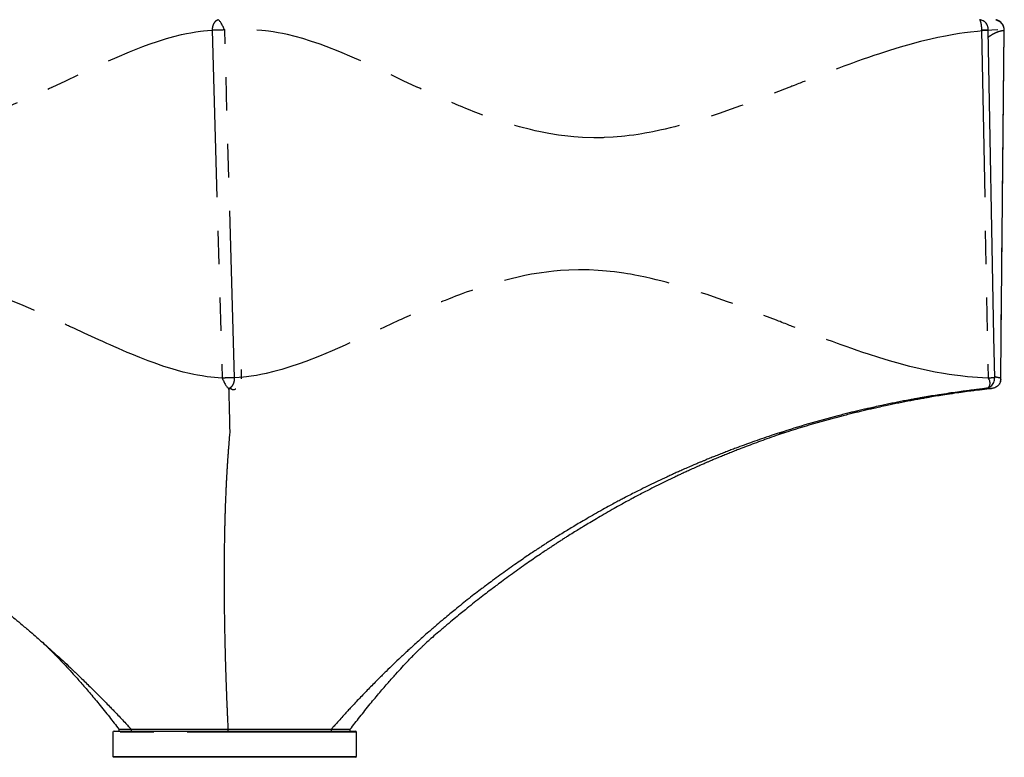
# Model space of a CAD drawing. Extents: x 392 to 2773, y 1013 to 3793.
# Tile 5 of 9: x 2211 to 2773, y 1013 to 1434. Entities that reach past the tile are written whole.
import ezdxf

# ---------------------------------------------------------------- set-up
doc = ezdxf.new("R2010")
doc.units = 0
doc.header["$LTSCALE"] = 15
doc.linetypes.add('PHANTOM', pattern=[12.7, 6.35, -1.27, 1.27, -1.27, 1.27, -1.27])
doc.layers.get('0').update_dxf_attribs({"linetype": 'CONTINUOUS'})

msp = doc.modelspace()

# ---------------------------------------------------------------- linework, layer by layer
at = {"color": 7, "linetype": 'CONTINUOUS'}
for p, q in [((2768.19, 1433.81), (2767.94, 1433.94)), ((2337.71, 1229.05), (2337.71, 1234.52)), ((2264.96, 1028.3), (2401.15, 1028.3)), ((2267.75, 1029.36), (2267.74, 1028.3)), ((2399.68, 1028.3), (2399.68, 1029.36)), ((2401.15, 1028.3), (2402.46, 1028.3)), ((2264.21, 1027.55), (2264.21, 1013.8)), ((2403.21, 1013.8), (2403.21, 1027.55)), ((2264.21, 1013.8), (2264.71, 1013.3)), ((2264.21, 1013.8), (2403.21, 1013.8)), ((2402.71, 1013.3), (2264.71, 1013.3)), ((2402.71, 1013.3), (2403.21, 1013.8))]:
    msp.add_line(p, q, dxfattribs=at)
at = {"color": 7, "linetype": 'PHANTOM'}
for p, q in [((2320.95, 1427.88), (2326.6, 1229.56)), ((2333.73, 1229.76), (2328.08, 1428.07)), ((2759.72, 1427.88), (2763.42, 1229.56)), ((2772.49, 1427.88), (2770.54, 1229.56)), ((2772.66, 1427.94), (2772.49, 1427.88)), ((2330.32, 1223.59), (2332.03, 1223.57)), ((2644.36, 1198.31), (2647.17, 1198.31)), ((2274.76, 1029.3), (2274.76, 1028.3)), ((2329.94, 1029.3), (2329.93, 1028.3)), ((2388.89, 1029.3), (2388.88, 1028.3)), ((2401.89, 1027.55), (2264.21, 1027.55)), ((2403.21, 1027.55), (2401.89, 1027.55))]:
    msp.add_line(p, q, dxfattribs=at)
at = {"color": 7, "linetype": 'PHANTOM', "flags": 128}
for points in [[(1898.39, 1428.07), (1901.86, 1427.92), (1904.49, 1427.76), (1907.15, 1427.56), (1909.98, 1427.3), (1913.92, 1426.87), (1917.4, 1426.43), (1920.32, 1426), (1923.57, 1425.48), (1928.21, 1424.63), (1932.56, 1423.76), (1936.68, 1422.85), (1942.61, 1421.41), (1949.85, 1419.48), (1954.11, 1418.26), (1960.11, 1416.43), (1965.97, 1414.54), (1969.13, 1413.49), (1972.2, 1412.44), (1975.31, 1411.35), (1978.47, 1410.23), (1981.24, 1409.24), (1983.4, 1408.45), (1986.23, 1407.4), (1989.08, 1406.34), (1991.57, 1405.39), (1993.99, 1404.47), (1996.37, 1403.56), (1998.81, 1402.62), (2001.25, 1401.68), (2003.65, 1400.74), (2004.27, 1400.5), (2006.01, 1399.82), (2008.88, 1398.7), (2009.57, 1398.42), (2010.31, 1398.14), (2011.09, 1397.83), (2011.91, 1397.51), (2012.78, 1397.17), (2013.69, 1396.81), (2014.64, 1396.44), (2015.63, 1396.05), (2015.85, 1395.96), (2016.53, 1395.7), (2017.63, 1395.27), (2026.12, 1391.96), (2032.4, 1389.54), (2039.37, 1386.9), (2045.15, 1384.76), (2053.12, 1381.92), (2056.73, 1380.68), (2060.26, 1379.5), (2064.2, 1378.21), (2068.96, 1376.73), (2071.5, 1375.96), (2074.78, 1375.01), (2079.59, 1373.68), (2082.7, 1372.87), (2085.31, 1372.22), (2088.12, 1371.55), (2091.23, 1370.85), (2095.26, 1370.01), (2097.32, 1369.61), (2098.68, 1369.36), (2099.76, 1369.17), (2101.38, 1368.89), (2103.47, 1368.55), (2106.03, 1368.17), (2108.73, 1367.81), (2111.07, 1367.54), (2113.07, 1367.33), (2115.42, 1367.11), (2117.77, 1366.93), (2122.91, 1366.67), (2123.59, 1366.65), (2124.26, 1366.63), (2124.93, 1366.61), (2125.6, 1366.6), (2126.27, 1366.59), (2126.94, 1366.59), (2127.17, 1366.59), (2127.8, 1366.59), (2128.79, 1366.59), (2135.27, 1366.8), (2140.2, 1367.15), (2143.75, 1367.5), (2149.04, 1368.18), (2154.45, 1369.06), (2159.28, 1369.99), (2162.35, 1370.65), (2164.99, 1371.27), (2167.21, 1371.81), (2169, 1372.27), (2171.15, 1372.84), (2172.5, 1373.21), (2173.85, 1373.59), (2175.19, 1373.98), (2176.53, 1374.37), (2177.87, 1374.78), (2179.21, 1375.19), (2180.55, 1375.61), (2181.68, 1375.97), (2183.61, 1376.6), (2186.33, 1377.52), (2188.66, 1378.33), (2191.76, 1379.45), (2194.56, 1380.49), (2196.07, 1381.06), (2197.69, 1381.68), (2199.43, 1382.36), (2201.76, 1383.29), (2203.58, 1384.03), (2204.87, 1384.55), (2205.64, 1384.87), (2207.66, 1385.71), (2210.24, 1386.81), (2213.08, 1388.04), (2215.57, 1389.13), (2217.78, 1390.1), (2218.55, 1390.45), (2219.35, 1390.8), (2220.18, 1391.17), (2221.03, 1391.56), (2221.92, 1391.96), (2222.83, 1392.37), (2223.77, 1392.8), (2226.32, 1393.96), (2228.15, 1394.81), (2229.28, 1395.33), (2229.58, 1395.47), (2229.67, 1395.51), (2229.7, 1395.52), (2229.71, 1395.52), (2229.71, 1395.53), (2229.71, 1395.53), (2229.71, 1395.53), (2229.71, 1395.53), (2229.71, 1395.53), (2229.71, 1395.53), (2229.71, 1395.53), (2229.71, 1395.53), (2229.71, 1395.53), (2237.49, 1399.16), (2244.73, 1402.57), (2251.75, 1405.85), (2259.48, 1409.41), (2266.68, 1412.6), (2273.77, 1415.61), (2281.4, 1418.63), (2285, 1419.95), (2290.36, 1421.78), (2294.82, 1423.17), (2299.13, 1424.38), (2303.51, 1425.45), (2306.33, 1426.05), (2308.82, 1426.52), (2311.71, 1426.99), (2314.33, 1427.34), (2316.03, 1427.53), (2318.25, 1427.72), (2320.95, 1427.88)], [(2769.03, 1428.07), (2765.57, 1427.92), (2762.93, 1427.76), (2760.27, 1427.56), (2757.45, 1427.3), (2753.5, 1426.87), (2750.02, 1426.43), (2747.1, 1426), (2743.85, 1425.48), (2739.21, 1424.63), (2734.87, 1423.76), (2730.75, 1422.85), (2724.81, 1421.41), (2717.57, 1419.48), (2713.32, 1418.26), (2707.31, 1416.43), (2701.46, 1414.54), (2698.3, 1413.49), (2695.22, 1412.44), (2692.11, 1411.35), (2688.95, 1410.23), (2686.19, 1409.24), (2684.03, 1408.45), (2681.2, 1407.4), (2678.35, 1406.34), (2675.86, 1405.39), (2673.44, 1404.47), (2671.06, 1403.56), (2668.62, 1402.62), (2666.18, 1401.68), (2663.77, 1400.74), (2663.16, 1400.5), (2661.41, 1399.82), (2658.55, 1398.7), (2657.85, 1398.42), (2657.12, 1398.14), (2656.34, 1397.83), (2655.51, 1397.51), (2654.65, 1397.17), (2653.74, 1396.81), (2652.79, 1396.44), (2651.79, 1396.05), (2651.57, 1395.96), (2650.9, 1395.7), (2649.8, 1395.27), (2641.31, 1391.96), (2635.02, 1389.54), (2628.06, 1386.9), (2622.28, 1384.76), (2614.31, 1381.92), (2610.7, 1380.68), (2607.17, 1379.5), (2603.23, 1378.21), (2598.47, 1376.73), (2595.92, 1375.96), (2592.64, 1375.01), (2587.84, 1373.68), (2584.72, 1372.87), (2582.12, 1372.22), (2579.31, 1371.55), (2576.2, 1370.85), (2572.16, 1370.01), (2570.1, 1369.61), (2568.75, 1369.36), (2567.67, 1369.17), (2566.05, 1368.89), (2563.96, 1368.55), (2561.4, 1368.17), (2558.69, 1367.81), (2556.35, 1367.54), (2554.35, 1367.33), (2552, 1367.11), (2549.66, 1366.93), (2544.51, 1366.67), (2543.84, 1366.65), (2543.17, 1366.63), (2542.5, 1366.61), (2541.83, 1366.6), (2541.15, 1366.59), (2540.48, 1366.59), (2540.26, 1366.59), (2539.62, 1366.59), (2538.64, 1366.59), (2532.16, 1366.8), (2527.22, 1367.15), (2523.68, 1367.5), (2518.39, 1368.18), (2512.97, 1369.06), (2508.14, 1369.99), (2505.07, 1370.65), (2502.43, 1371.27), (2500.22, 1371.81), (2498.42, 1372.27), (2496.28, 1372.84), (2494.93, 1373.21), (2493.58, 1373.59), (2492.24, 1373.98), (2490.89, 1374.37), (2489.55, 1374.78), (2488.21, 1375.19), (2486.87, 1375.61), (2485.75, 1375.97), (2483.82, 1376.6), (2481.1, 1377.52), (2478.77, 1378.33), (2475.66, 1379.45), (2472.87, 1380.49), (2471.36, 1381.06), (2469.74, 1381.68), (2468, 1382.36), (2465.66, 1383.29), (2463.84, 1384.03), (2462.55, 1384.55), (2461.79, 1384.87), (2459.77, 1385.71), (2457.19, 1386.81), (2454.34, 1388.04), (2451.86, 1389.13), (2449.64, 1390.1), (2448.88, 1390.45), (2448.08, 1390.8), (2447.25, 1391.17), (2446.4, 1391.56), (2445.51, 1391.96), (2444.6, 1392.37), (2443.65, 1392.8), (2441.11, 1393.96), (2439.28, 1394.81), (2438.14, 1395.33), (2437.84, 1395.47), (2437.76, 1395.51), (2437.73, 1395.52), (2437.72, 1395.52), (2437.72, 1395.53), (2437.71, 1395.53), (2437.71, 1395.53), (2437.71, 1395.53), (2437.71, 1395.53), (2437.71, 1395.53), (2437.71, 1395.53), (2437.71, 1395.53), (2437.71, 1395.53), (2429.93, 1399.16), (2422.69, 1402.57), (2415.68, 1405.85), (2407.94, 1409.41), (2400.75, 1412.6), (2393.66, 1415.61), (2386.03, 1418.63), (2382.43, 1419.95), (2377.07, 1421.78), (2372.61, 1423.17), (2368.3, 1424.38), (2363.91, 1425.45), (2361.09, 1426.05), (2358.6, 1426.52), (2355.72, 1426.99), (2353.09, 1427.34), (2351.4, 1427.53), (2349.17, 1427.72), (2346.48, 1427.88)], [(2326.6, 1229.56), (2324.33, 1229.69), (2322.24, 1229.86), (2320.2, 1230.08), (2318.11, 1230.33), (2315.21, 1230.77), (2312.61, 1231.22), (2310.43, 1231.65), (2307.98, 1232.18), (2304.48, 1233.02), (2301.19, 1233.9), (2298.03, 1234.82), (2293.44, 1236.26), (2287.81, 1238.2), (2284.46, 1239.43), (2279.71, 1241.27), (2275.04, 1243.16), (2272.5, 1244.22), (2270.02, 1245.28), (2267.5, 1246.37), (2264.93, 1247.5), (2262.67, 1248.5), (2260.9, 1249.29), (2258.57, 1250.34), (2256.21, 1251.41), (2254.14, 1252.36), (2252.13, 1253.28), (2250.04, 1254.24), (2247.99, 1255.19), (2246.06, 1256.09), (2244.03, 1257.03), (2243.54, 1257.26), (2242.08, 1257.94), (2239.64, 1259.06), (2239.05, 1259.34), (2238.42, 1259.63), (2237.75, 1259.94), (2237.04, 1260.26), (2236.3, 1260.61), (2235.51, 1260.97), (2234.69, 1261.34), (2233.83, 1261.74), (2233.65, 1261.82), (2233.07, 1262.09), (2232.13, 1262.52), (2224.77, 1265.84), (2219.28, 1268.27), (2213.14, 1270.92), (2207.99, 1273.07), (2200.83, 1275.92), (2197.56, 1277.17), (2194.34, 1278.36), (2190.74, 1279.65), (2186.37, 1281.14), (2184.01, 1281.91), (2180.97, 1282.87), (2176.48, 1284.2), (2173.56, 1285.02), (2171.1, 1285.67), (2168.44, 1286.35), (2165.49, 1287.05), (2161.63, 1287.9), (2159.66, 1288.3), (2158.36, 1288.55), (2157.32, 1288.74), (2155.75, 1289.02), (2153.73, 1289.36), (2151.25, 1289.74), (2148.61, 1290.1), (2146.32, 1290.38), (2144.36, 1290.59), (2142.05, 1290.81), (2139.73, 1290.99), (2134.62, 1291.26), (2133.95, 1291.28), (2133.28, 1291.3), (2132.61, 1291.32), (2131.93, 1291.33), (2131.26, 1291.34), (2130.59, 1291.34), (2130.36, 1291.34), (2129.73, 1291.35), (2128.74, 1291.34), (2123.16, 1291.19), (2118.54, 1290.9), (2114.58, 1290.55), (2111.69, 1290.23), (2106.05, 1289.47), (2101.71, 1288.76), (2097.67, 1288.02), (2084.74, 1285.11), (2083.47, 1284.78), (2082.19, 1284.45), (2080.91, 1284.11), (2079.63, 1283.77), (2078.35, 1283.41), (2077.07, 1283.05), (2075.79, 1282.69), (2074.51, 1282.32), (2073.29, 1281.96), (2071.18, 1281.33), (2068.18, 1280.4), (2065.61, 1279.59), (2062.16, 1278.47), (2059.04, 1277.43), (2057.36, 1276.86), (2055.53, 1276.23), (2053.58, 1275.55), (2050.95, 1274.62), (2048.89, 1273.88), (2047.42, 1273.35), (2046.54, 1273.03), (2044.24, 1272.19), (2041.28, 1271.09), (2038, 1269.85), (2035.12, 1268.76), (2032.56, 1267.78), (2031.67, 1267.43), (2030.74, 1267.07), (2029.77, 1266.7), (2028.77, 1266.31), (2027.73, 1265.91), (2026.66, 1265.5), (2025.56, 1265.07), (2022.56, 1263.9), (2020.38, 1263.05), (2019.04, 1262.53), (2018.68, 1262.39), (2018.58, 1262.35), (2018.55, 1262.34), (2018.54, 1262.33), (2018.54, 1262.33), (2018.54, 1262.33), (2018.54, 1262.33), (2018.54, 1262.33), (2018.54, 1262.33), (2018.54, 1262.33), (2018.54, 1262.33), (2018.54, 1262.33), (2018.54, 1262.33), (2009.23, 1258.68), (2000.44, 1255.25), (1991.83, 1251.95), (1982.19, 1248.37), (1973.1, 1245.16), (1964.02, 1242.13), (1954.13, 1239.09), (1949.39, 1237.76), (1942.31, 1235.91), (1936.35, 1234.51), (1930.54, 1233.29), (1924.59, 1232.21), (1920.73, 1231.61), (1917.31, 1231.13), (1913.33, 1230.66), (1909.68, 1230.31), (1907.32, 1230.12), (1905.85, 1230.03)], [(2763.42, 1229.56), (2760.27, 1229.69), (2757.38, 1229.86), (2754.57, 1230.08), (2751.7, 1230.33), (2747.75, 1230.77), (2744.23, 1231.22), (2741.28, 1231.65), (2737.99, 1232.18), (2733.31, 1233.02), (2728.94, 1233.9), (2724.78, 1234.82), (2718.77, 1236.26), (2711.46, 1238.2), (2707.15, 1239.43), (2701.07, 1241.27), (2695.15, 1243.16), (2691.96, 1244.22), (2688.84, 1245.28), (2685.69, 1246.37), (2682.49, 1247.5), (2679.69, 1248.5), (2677.5, 1249.29), (2674.64, 1250.34), (2671.75, 1251.41), (2669.22, 1252.36), (2666.77, 1253.28), (2664.24, 1254.24), (2661.76, 1255.19), (2659.43, 1256.09), (2656.99, 1257.03), (2656.4, 1257.26), (2654.65, 1257.94), (2651.74, 1259.06), (2651.03, 1259.34), (2650.28, 1259.63), (2649.49, 1259.94), (2648.65, 1260.26), (2647.76, 1260.61), (2646.84, 1260.97), (2645.86, 1261.34), (2644.85, 1261.74), (2644.63, 1261.82), (2643.95, 1262.09), (2642.84, 1262.52), (2634.22, 1265.84), (2627.84, 1268.27), (2620.78, 1270.92), (2614.91, 1273.07), (2606.82, 1275.92), (2603.15, 1277.17), (2599.56, 1278.36), (2595.57, 1279.65), (2590.74, 1281.14), (2588.15, 1281.91), (2584.82, 1282.87), (2579.93, 1284.2), (2576.77, 1285.02), (2574.12, 1285.67), (2571.27, 1286.35), (2568.11, 1287.05), (2564, 1287.9), (2561.91, 1288.3), (2560.53, 1288.55), (2559.44, 1288.74), (2557.79, 1289.02), (2555.67, 1289.36), (2553.06, 1289.74), (2550.31, 1290.1), (2547.93, 1290.38), (2545.9, 1290.59), (2543.51, 1290.81), (2541.13, 1290.99), (2535.89, 1291.26), (2535.21, 1291.28), (2534.52, 1291.3), (2533.84, 1291.32), (2533.16, 1291.33), (2532.48, 1291.34), (2531.79, 1291.34), (2531.57, 1291.34), (2530.92, 1291.35), (2529.92, 1291.34), (2524.3, 1291.19), (2519.68, 1290.9), (2515.75, 1290.55), (2512.89, 1290.23), (2507.36, 1289.47), (2503.13, 1288.76), (2499.21, 1288.02), (2486.85, 1285.11), (2485.65, 1284.78), (2484.44, 1284.45), (2483.24, 1284.11), (2482.03, 1283.77), (2480.83, 1283.41), (2479.63, 1283.05), (2478.43, 1282.69), (2477.24, 1282.32), (2476.1, 1281.96), (2474.14, 1281.33), (2471.36, 1280.4), (2468.99, 1279.59), (2465.82, 1278.47), (2462.97, 1277.43), (2461.44, 1276.86), (2459.78, 1276.23), (2458.01, 1275.55), (2455.64, 1274.62), (2453.79, 1273.88), (2452.47, 1273.35), (2451.69, 1273.03), (2449.63, 1272.19), (2447, 1271.09), (2444.09, 1269.85), (2441.56, 1268.76), (2439.31, 1267.78), (2438.52, 1267.43), (2437.71, 1267.07), (2436.86, 1266.7), (2435.99, 1266.31), (2435.09, 1265.91), (2434.16, 1265.5), (2433.2, 1265.07), (2430.6, 1263.9), (2428.73, 1263.05), (2427.57, 1262.53), (2427.27, 1262.39), (2427.18, 1262.35), (2427.15, 1262.34), (2427.14, 1262.33), (2427.14, 1262.33), (2427.14, 1262.33), (2427.14, 1262.33), (2427.14, 1262.33), (2427.14, 1262.33), (2427.14, 1262.33), (2427.14, 1262.33), (2427.14, 1262.33), (2427.14, 1262.33), (2419.2, 1258.68), (2411.81, 1255.25), (2404.65, 1251.95), (2396.75, 1248.37), (2389.39, 1245.16), (2382.13, 1242.13), (2374.33, 1239.09), (2370.63, 1237.76), (2365.15, 1235.91), (2360.57, 1234.51), (2356.15, 1233.29), (2351.65, 1232.21), (2348.75, 1231.61), (2346.19, 1231.13), (2343.23, 1230.66), (2340.53, 1230.31), (2338.79, 1230.12), (2336.26, 1229.91), (2333.73, 1229.76)]]:
    msp.add_lwpolyline(points, dxfattribs=at)
at = {"color": 7, "linetype": 'CONTINUOUS', "flags": 128}
for points in [[(2767.2, 1229.73), (2766.77, 1253.05), (2763.56, 1428.06)], [(2770.73, 1229.59), (2770.96, 1252.91), (2772.69, 1427.92)]]:
    msp.add_lwpolyline(points, dxfattribs=at)
at = {"color": 7, "linetype": 'CONTINUOUS'}
for centre, start, end in [((2264.96, 1027.55), 90, 180), ((2402.46, 1027.55), 0, 90)]:
    msp.add_arc(centre, 0.75, start, end, dxfattribs=at)
at = {"color": 7, "linetype": 'PHANTOM'}
for points, knots in [([(2324.34, 1433.92), (2323.86, 1433.7), (2322.89, 1433.26), (2321.76, 1431.81), (2321.17, 1430.27), (2321, 1429.22), (2320.97, 1428.77), (2320.94, 1428.43), (2320.94, 1428.12), (2320.95, 1427.88)], [0, 0, 0, 0, 0.249676, 0.499451, 0.749217, 0.874544, 0.888127, 0.913883, 1, 1, 1, 1]), ([(2758.57, 1433.92), (2758.71, 1433.7), (2759, 1433.26), (2759.36, 1431.81), (2759.58, 1430.27), (2759.66, 1429.22), (2759.68, 1428.77), (2759.7, 1428.43), (2759.71, 1428.12), (2759.72, 1427.88)], [0, 0, 0, 0, 0.249676, 0.499451, 0.749217, 0.874544, 0.888127, 0.913883, 1, 1, 1, 1]), ([(2767.94, 1433.92), (2768.57, 1433.7), (2769.82, 1433.26), (2771.31, 1431.81), (2772.12, 1430.27), (2772.37, 1429.22), (2772.43, 1428.77), (2772.47, 1428.43), (2772.48, 1428.12), (2772.49, 1427.88)], [0, 0, 0, 0, 0.249676, 0.499451, 0.749217, 0.874544, 0.888127, 0.913883, 1, 1, 1, 1]), ([(2328.08, 1428.07), (2327.56, 1428.07), (2326.77, 1428.06), (2325.8, 1428.03), (2325.47, 1428.02), (2325.47, 1428.02), (2325.47, 1428.02), (2325.44, 1428.02), (2325.36, 1428.02), (2325.04, 1428.01), (2324.08, 1427.98), (2322.48, 1427.94), (2321.46, 1427.9), (2320.95, 1427.88)], [0, 0, 0, 0, 0.249441, 0.375208, 0.375226, 0.375371, 0.375777, 0.377316, 0.383307, 0.406931, 0.500679, 0.750557, 1, 1, 1, 1]), ([(2763.47, 1428.06), (2763.49, 1428.06), (2763.56, 1428.05), (2763.38, 1428.03), (2763.27, 1428.02), (2763.27, 1428.02), (2763.26, 1428.02), (2763.26, 1428.02), (2763.23, 1428.02), (2763.11, 1428.01), (2762.67, 1427.98), (2761.6, 1427.94), (2760.34, 1427.9), (2759.72, 1427.88)], [0, 0, 0, 0, 0.109956, 0.259095, 0.259117, 0.259289, 0.25977, 0.261596, 0.2687, 0.296715, 0.407884, 0.7042, 1, 1, 1, 1]), ([(2763.63, 1424.06), (2763.76, 1424.17), (2764.41, 1424.69), (2765.44, 1425.35), (2766.64, 1426.04), (2767.68, 1426.56), (2768.72, 1426.99), (2769.67, 1427.31), (2770.54, 1427.55), (2771.44, 1427.75), (2772.11, 1427.84), (2772.49, 1427.88)], [0, 0, 0, 0, 0.048984, 0.238934, 0.361427, 0.469695, 0.595448, 0.710012, 0.784094, 0.881602, 1, 1, 1, 1]), ([(2333.73, 1229.76), (2333.31, 1229.75), (2332.52, 1229.73), (2331.12, 1229.69), (2329.85, 1229.66), (2328.55, 1229.62), (2327.44, 1229.59), (2326.82, 1229.56), (2326.6, 1229.56)], [0, 0, 0, 0, 0.203948, 0.385467, 0.544497, 0.680988, 0.885512, 1, 1, 1, 1]), ([(2330.32, 1223.65), (2330.8, 1223.86), (2331.78, 1224.29), (2332.91, 1225.76), (2333.51, 1227.32), (2333.67, 1228.4), (2333.71, 1228.86), (2333.74, 1229.21), (2333.73, 1229.52), (2333.73, 1229.76)], [0, 0, 0, 0, 0.249717, 0.499454, 0.74919, 0.874537, 0.889126, 0.915212, 1, 1, 1, 1]), ([(2770.54, 1229.56), (2770.24, 1229.6), (2769.67, 1229.68), (2768.86, 1229.85), (2768.08, 1230.07), (2767.52, 1230.25), (2767.23, 1230.37), (2767.19, 1230.38)], [0, 0, 0, 0, 0.2579597, 0.495717, 0.7274473, 0.9634852, 1, 1, 1, 1]), ([(2767.16, 1229.73), (2767.17, 1229.73), (2767.25, 1229.72), (2766.96, 1229.69), (2766.4, 1229.66), (2765.53, 1229.62), (2764.51, 1229.59), (2763.71, 1229.56), (2763.42, 1229.56)], [0, 0, 0, 0, 0.0457458, 0.2633382, 0.4539732, 0.6175892, 0.8627591, 1, 1, 1, 1]), ([(2770.67, 1229.59), (2770.69, 1229.59), (2770.74, 1229.58), (2770.62, 1229.56), (2770.54, 1229.56)], [0, 0, 0, 0, 0.344939, 1, 1, 1, 1]), ([(2761.73, 1223.53), (2761.91, 1223.54), (2762.47, 1223.56), (2763.4, 1223.58), (2764.46, 1223.61), (2765.14, 1223.62), (2765.46, 1223.62)], [0, 0, 0, 0, 0.138466, 0.417139, 0.728476, 1, 1, 1, 1])]:
    msp.add_open_spline(points, degree=3, knots=knots, dxfattribs=at)
at = {"color": 7, "linetype": 'CONTINUOUS'}
for points, knots in [([(2324.34, 1433.92), (2324.34, 1433.93), (2324.34, 1433.94), (2324.34, 1433.96), (2324.34, 1433.96)], [0, 0, 0, 0, 0.411981, 1, 1, 1, 1]), ([(2328.08, 1428.07), (2327.91, 1428.38), (2327.58, 1428.98), (2327.14, 1430.01), (2326.66, 1431), (2326.15, 1431.91), (2325.62, 1432.68), (2324.93, 1433.52), (2324.58, 1433.77), (2324.34, 1433.94)], [0, 0, 0, 0, 0.125168, 0.250314, 0.375463, 0.500632, 0.625795, 0.75095, 1, 1, 1, 1]), ([(2763.35, 1429.7), (2763.34, 1429.8), (2763.28, 1430.24), (2762.95, 1431), (2762.37, 1431.91), (2761.59, 1432.68), (2760.35, 1433.52), (2759.28, 1433.77), (2758.57, 1433.94)], [0, 0, 0, 0, 0.047844, 0.206792, 0.365766, 0.524732, 0.683688, 1, 1, 1, 1]), ([(2772.68, 1427.93), (2772.67, 1428.28), (2772.65, 1429.08), (2772.29, 1430.29), (2771.64, 1431.51), (2770.7, 1432.57), (2769.55, 1433.38), (2768.67, 1433.76), (2768.21, 1433.87), (2768.2, 1433.87)], [0, 0, 0, 0, 0.131817, 0.297458, 0.470456, 0.646686, 0.822634, 0.996431, 1, 1, 1, 1]), ([(2763.55, 1428.06), (2763.54, 1428.39), (2763.52, 1429.02), (2763.38, 1429.6), (2763.31, 1429.88)], [0, 0, 0, 0, 0.530951, 1, 1, 1, 1]), ([(2326.6, 1229.56), (2326.76, 1229.25), (2327.09, 1228.65), (2327.52, 1227.6), (2328.01, 1226.6), (2328.53, 1225.68), (2329.08, 1224.89), (2329.61, 1224.28), (2330.11, 1223.84), (2330.25, 1223.72), (2330.32, 1223.65)], [0, 0, 0, 0, 0.124852, 0.250027, 0.375007, 0.500005, 0.625008, 0.749981, 0.87515, 1, 1, 1, 1]), ([(2762.62, 1223.73), (2762.85, 1223.79), (2763.5, 1223.96), (2764.51, 1224.5), (2765.56, 1225.37), (2766.39, 1226.48), (2766.96, 1227.74), (2767.19, 1228.86), (2767.19, 1229.53), (2767.2, 1229.73)], [0, 0, 0, 0, 0.087015, 0.248526, 0.41687, 0.585886, 0.753893, 0.92389, 1, 1, 1, 1]), ([(2763.42, 1229.56), (2763.63, 1229.25), (2764.05, 1228.65), (2764.31, 1227.6), (2764.43, 1226.6), (2764.35, 1225.68), (2764.12, 1224.89), (2763.7, 1224.28), (2763.24, 1223.89), (2762.79, 1223.78), (2762.62, 1223.74)], [0, 0, 0, 0, 0.130979, 0.262297, 0.393412, 0.524544, 0.655682, 0.786788, 0.9181, 1, 1, 1, 1]), ([(2770.54, 1229.56), (2770.58, 1229.25), (2770.67, 1228.65), (2770.51, 1227.6), (2770.13, 1226.6), (2769.54, 1225.68), (2768.75, 1224.89), (2767.81, 1224.28), (2766.76, 1223.84), (2766.07, 1223.72), (2765.72, 1223.65)], [0, 0, 0, 0, 0.124852, 0.250027, 0.375007, 0.500005, 0.625008, 0.749981, 0.87515, 1, 1, 1, 1]), ([(2770.48, 1227.7), (2770.5, 1227.76), (2770.63, 1228.18), (2770.7, 1228.82), (2770.72, 1229.39), (2770.72, 1229.59)], [0, 0, 0, 0, 0.103168, 0.694392, 1, 1, 1, 1]), ([(2330.32, 1223.62), (2330.32, 1223.63), (2330.32, 1223.64), (2330.32, 1223.65), (2330.32, 1223.65)], [0, 0, 0, 0, 0.499816, 1, 1, 1, 1]), ([(2330.32, 1223.61), (2330.32, 1223.61), (2330.32, 1223.6), (2330.32, 1223.59), (2330.32, 1223.59)], [0, 0, 0, 0, 0.501117, 1, 1, 1, 1]), ([(2330.32, 1223.59), (2330.32, 1223.57), (2330.32, 1223.51), (2330.33, 1223.38), (2330.34, 1223.12), (2330.35, 1222.71), (2330.37, 1222.18), (2330.39, 1221.55), (2330.41, 1220.84), (2330.43, 1220.2), (2330.45, 1219.68), (2330.46, 1219.34), (2330.47, 1218.98), (2330.48, 1218.6), (2330.49, 1218.19), (2330.51, 1217.77), (2330.52, 1217.07), (2330.55, 1216.13), (2330.58, 1214.95), (2330.61, 1213.76), (2330.64, 1212.75), (2330.65, 1211.94), (2330.67, 1211.36), (2330.68, 1210.7), (2330.7, 1209.94), (2330.72, 1209.18), (2330.73, 1208.56), (2330.74, 1208.21), (2330.75, 1208.07)], [0, 0, 0, 0, 0.005008, 0.01908, 0.041025, 0.082532, 0.138034, 0.188602, 0.246973, 0.313146, 0.337186, 0.36211, 0.387918, 0.414612, 0.44219, 0.470653, 0.500001, 0.578161, 0.647533, 0.71, 0.78, 0.811429, 0.837984, 0.870114, 0.91191, 0.950737, 0.980101, 1, 1, 1, 1]), ([(2331.86, 1223.38), (2331.88, 1223.36), (2332.1, 1223.16), (2332.55, 1223.03), (2333.16, 1222.99), (2333.74, 1223.09), (2334.18, 1223.28), (2334.34, 1223.45), (2334.34, 1223.46)], [0, 0, 0, 0, 0.033112, 0.368607, 0.531208, 0.698608, 0.988423, 1, 1, 1, 1]), ([(2761.83, 1223.59), (2761.7, 1223.57), (2761.19, 1223.51), (2760.06, 1223.38), (2758.34, 1223.18), (2756.09, 1222.91), (2753.36, 1222.57), (2749.94, 1222.13), (2745.77, 1221.57), (2740.82, 1220.86), (2734.49, 1219.89), (2729.42, 1219.06), (2725.81, 1218.43), (2724.61, 1218.22), (2723.38, 1218.01), (2722.13, 1217.78), (2720.87, 1217.55), (2718.86, 1217.19), (2716.14, 1216.68), (2712.73, 1216.02), (2709.37, 1215.35), (2706.07, 1214.67), (2702.48, 1213.91), (2698.88, 1213.13), (2695.6, 1212.39), (2692.72, 1211.73), (2689.95, 1211.08), (2687.07, 1210.4), (2684.15, 1209.68), (2681.1, 1208.92), (2678.92, 1208.36), (2677.77, 1208.07)], [0, 0, 0, 0, 0.004613, 0.018191, 0.039761, 0.065643, 0.097839, 0.136349, 0.186976, 0.245523, 0.31199, 0.411854, 0.425953, 0.440289, 0.454862, 0.469672, 0.484718, 0.5, 0.541176, 0.581764, 0.621764, 0.661176, 0.7, 0.750221, 0.790221, 0.817909, 0.853334, 0.89, 0.921425, 0.958566, 1, 1, 1, 1]), ([(2765.23, 1223.59), (2765.09, 1223.57), (2764.58, 1223.51), (2763.45, 1223.38), (2761.72, 1223.18), (2759.46, 1222.91), (2756.72, 1222.57), (2753.28, 1222.13), (2749.09, 1221.57), (2744.12, 1220.86), (2737.76, 1219.89), (2732.66, 1219.06), (2729.04, 1218.43), (2727.82, 1218.22), (2726.59, 1218.01), (2725.34, 1217.78), (2724.07, 1217.55), (2722.05, 1217.19), (2719.32, 1216.68), (2715.89, 1216.02), (2712.51, 1215.35), (2709.19, 1214.67), (2705.59, 1213.91), (2701.97, 1213.13), (2698.66, 1212.39), (2695.77, 1211.73), (2692.98, 1211.08), (2690.09, 1210.4), (2687.15, 1209.68), (2684.08, 1208.92), (2681.89, 1208.36), (2680.74, 1208.07)], [0, 0, 0, 0, 0.004613, 0.018191, 0.039761, 0.065643, 0.097839, 0.136349, 0.186975, 0.245523, 0.31199, 0.411854, 0.425953, 0.440289, 0.454862, 0.469672, 0.484718, 0.5, 0.541176, 0.581764, 0.621764, 0.661176, 0.7, 0.75022, 0.79022, 0.817909, 0.853334, 0.89, 0.921425, 0.958566, 1, 1, 1, 1]), ([(2758.17, 1223.16), (2758.36, 1223.11), (2759.16, 1222.89), (2760.3, 1223.07), (2761.32, 1223.32), (2761.7, 1223.51), (2761.8, 1223.57)], [0, 0, 0, 0, 0.162146, 0.658622, 0.906413, 1, 1, 1, 1]), ([(2762.07, 1223.61), (2762.03, 1223.61), (2761.95, 1223.6), (2761.87, 1223.59), (2761.83, 1223.59)], [0, 0, 0, 0, 0.501117, 1, 1, 1, 1]), ([(2762.32, 1223.65), (2762.28, 1223.65), (2762.21, 1223.63), (2762.13, 1223.62), (2762.08, 1223.62), (2762.07, 1223.62), (2762.07, 1223.61)], [0, 0, 0, 0, 0.50018, 0.846896, 0.947618, 1, 1, 1, 1]), ([(2765.46, 1223.61), (2765.42, 1223.61), (2765.34, 1223.6), (2765.26, 1223.59), (2765.23, 1223.59)], [0, 0, 0, 0, 0.501117, 1, 1, 1, 1]), ([(2765.72, 1223.65), (2765.68, 1223.65), (2765.6, 1223.63), (2765.52, 1223.62), (2765.48, 1223.62), (2765.47, 1223.62), (2765.46, 1223.61)], [0, 0, 0, 0, 0.5001799, 0.8468964, 0.9476177, 1, 1, 1, 1]), ([(2330.75, 1208.07), (2330.78, 1206.58), (2330.84, 1203.6), (2330.91, 1200.08), (2330.95, 1198.31)], [0, 0, 0, 0, 0.5, 1, 1, 1, 1]), ([(2677.77, 1208.07), (2672.19, 1206.58), (2661.02, 1203.6), (2649.98, 1200.08), (2644.46, 1198.31)], [0, 0, 0, 0, 0.5, 1, 1, 1, 1]), ([(2680.74, 1208.07), (2675.12, 1206.58), (2663.89, 1203.6), (2652.78, 1200.08), (2647.23, 1198.31)], [0, 0, 0, 0, 0.5, 1, 1, 1, 1]), ([(2020.2, 1198.34), (2021.73, 1197.83), (2025.01, 1196.71), (2029.91, 1194.99), (2034.87, 1193.2), (2039.64, 1191.43), (2043.66, 1189.9), (2047.02, 1188.59), (2049.77, 1187.5), (2052.58, 1186.37), (2054.89, 1185.43), (2056.71, 1184.68), (2058.03, 1184.13), (2059.41, 1183.55), (2060.84, 1182.95), (2062.29, 1182.33), (2063.81, 1181.68), (2065.57, 1180.92), (2067.78, 1179.95), (2070.5, 1178.75), (2073.37, 1177.46), (2076.06, 1176.23), (2078.37, 1175.16), (2080.52, 1174.16), (2083.54, 1172.73), (2087.46, 1170.84), (2092.22, 1168.49), (2096.38, 1166.39), (2100.08, 1164.49), (2103.23, 1162.84), (2106.07, 1161.33), (2108.69, 1159.92), (2111.3, 1158.5), (2114.56, 1156.7), (2118.52, 1154.49), (2122.89, 1151.99), (2127.18, 1149.48), (2131.05, 1147.18), (2134.48, 1145.11), (2137.6, 1143.2), (2140.7, 1141.28), (2143.4, 1139.58), (2145.73, 1138.09), (2147.57, 1136.92), (2149.43, 1135.71), (2151.32, 1134.48), (2153.24, 1133.22), (2155.41, 1131.78), (2157.95, 1130.08), (2160.97, 1128.04), (2164.34, 1125.73), (2168.09, 1123.12), (2172.13, 1120.26), (2176.36, 1117.22), (2180.34, 1114.29), (2183.79, 1111.73), (2187.01, 1109.3), (2190.35, 1106.74), (2194.12, 1103.82), (2198.06, 1100.72), (2201.71, 1097.79), (2205.22, 1094.94), (2208.75, 1092.04), (2212.83, 1088.62), (2216.95, 1085.12), (2220.77, 1081.82), (2223.99, 1079), (2226.82, 1076.48), (2229.27, 1074.28), (2231.56, 1072.22), (2234.41, 1069.61), (2238.01, 1066.29), (2242.3, 1062.25), (2246.98, 1057.76), (2252.01, 1052.86), (2257.26, 1047.62), (2261.38, 1043.42), (2264.45, 1040.24), (2266.69, 1037.91), (2269.12, 1035.35), (2271.46, 1032.86), (2273.34, 1030.84), (2274.36, 1029.74), (2274.76, 1029.3)], [0, 0, 0, 0, 0.016291, 0.03501, 0.052461, 0.069542, 0.086244, 0.095868, 0.105801, 0.116044, 0.126285, 0.130909, 0.135722, 0.140724, 0.145915, 0.151295, 0.156549, 0.162422, 0.170499, 0.180781, 0.192186, 0.201917, 0.210378, 0.217569, 0.225644, 0.243728, 0.260957, 0.278426, 0.290092, 0.302185, 0.313749, 0.321901, 0.33169, 0.343116, 0.358685, 0.376399, 0.392785, 0.407529, 0.420629, 0.432086, 0.443413, 0.456354, 0.463315, 0.470402, 0.477614, 0.484951, 0.492413, 0.500001, 0.510349, 0.522134, 0.535357, 0.550017, 0.56646, 0.583334, 0.600302, 0.614113, 0.624766, 0.639124, 0.654514, 0.670511, 0.687117, 0.699268, 0.713731, 0.730641, 0.750001, 0.765077, 0.778588, 0.790534, 0.800915, 0.809731, 0.819594, 0.837401, 0.85587, 0.875001, 0.898335, 0.921668, 0.944332, 0.953255, 0.962808, 0.974394, 0.986015, 0.994551, 1, 1, 1, 1]), ([(2330.94, 1198.34), (2330.9, 1197.83), (2330.79, 1196.71), (2330.65, 1194.99), (2330.5, 1193.2), (2330.35, 1191.43), (2330.23, 1189.9), (2330.13, 1188.59), (2330.05, 1187.5), (2329.97, 1186.37), (2329.9, 1185.43), (2329.85, 1184.68), (2329.81, 1184.13), (2329.77, 1183.55), (2329.73, 1182.95), (2329.69, 1182.33), (2329.64, 1181.68), (2329.59, 1180.92), (2329.53, 1179.95), (2329.46, 1178.75), (2329.38, 1177.46), (2329.3, 1176.23), (2329.24, 1175.16), (2329.19, 1174.16), (2329.11, 1172.73), (2329.01, 1170.84), (2328.89, 1168.49), (2328.79, 1166.39), (2328.71, 1164.49), (2328.64, 1162.84), (2328.57, 1161.33), (2328.52, 1159.92), (2328.47, 1158.5), (2328.4, 1156.7), (2328.33, 1154.49), (2328.25, 1151.99), (2328.17, 1149.48), (2328.11, 1147.18), (2328.06, 1145.11), (2328.02, 1143.2), (2327.98, 1141.28), (2327.94, 1139.58), (2327.92, 1138.09), (2327.89, 1136.92), (2327.88, 1135.71), (2327.86, 1134.48), (2327.84, 1133.22), (2327.82, 1131.78), (2327.8, 1130.08), (2327.78, 1128.04), (2327.76, 1125.73), (2327.74, 1123.12), (2327.73, 1120.26), (2327.72, 1117.22), (2327.72, 1114.29), (2327.72, 1111.73), (2327.73, 1109.3), (2327.74, 1106.74), (2327.76, 1103.82), (2327.79, 1100.72), (2327.83, 1097.79), (2327.86, 1094.94), (2327.91, 1092.04), (2327.96, 1088.62), (2328.03, 1085.12), (2328.1, 1081.82), (2328.16, 1079), (2328.22, 1076.48), (2328.28, 1074.28), (2328.33, 1072.22), (2328.4, 1069.61), (2328.5, 1066.29), (2328.62, 1062.25), (2328.77, 1057.76), (2328.95, 1052.86), (2329.14, 1047.62), (2329.32, 1043.42), (2329.45, 1040.24), (2329.55, 1037.91), (2329.66, 1035.35), (2329.77, 1032.86), (2329.87, 1030.84), (2329.92, 1029.74), (2329.94, 1029.3)], [0, 0, 0, 0, 0.016291, 0.03501, 0.052461, 0.069542, 0.086244, 0.095868, 0.105801, 0.116044, 0.126285, 0.130909, 0.135722, 0.140724, 0.145915, 0.151295, 0.156549, 0.162422, 0.170499, 0.180781, 0.192186, 0.201917, 0.210378, 0.217569, 0.225644, 0.243728, 0.260957, 0.278426, 0.290092, 0.302185, 0.313749, 0.321901, 0.33169, 0.343116, 0.358685, 0.376399, 0.392785, 0.407529, 0.420629, 0.432086, 0.443413, 0.456354, 0.463315, 0.470402, 0.477614, 0.484951, 0.492413, 0.500001, 0.510349, 0.522134, 0.535357, 0.550017, 0.56646, 0.583334, 0.600302, 0.614113, 0.624766, 0.639124, 0.654514, 0.670511, 0.687117, 0.699268, 0.713731, 0.730641, 0.750001, 0.765077, 0.778588, 0.790534, 0.800915, 0.809731, 0.819594, 0.837401, 0.85587, 0.875001, 0.898335, 0.921668, 0.944332, 0.953255, 0.962808, 0.974394, 0.986015, 0.994551, 1, 1, 1, 1]), ([(2644.4, 1198.33), (2642.83, 1197.81), (2639.44, 1196.7), (2634.39, 1194.97), (2629.28, 1193.18), (2624.38, 1191.41), (2620.24, 1189.88), (2616.78, 1188.57), (2613.94, 1187.48), (2611.06, 1186.35), (2608.68, 1185.41), (2606.82, 1184.66), (2605.45, 1184.11), (2604.03, 1183.53), (2602.56, 1182.93), (2601.07, 1182.31), (2599.52, 1181.67), (2597.71, 1180.91), (2595.42, 1179.93), (2592.62, 1178.73), (2589.68, 1177.44), (2586.92, 1176.21), (2584.56, 1175.15), (2582.35, 1174.14), (2579.25, 1172.72), (2575.23, 1170.83), (2570.36, 1168.48), (2566.1, 1166.38), (2562.32, 1164.48), (2559.1, 1162.83), (2556.2, 1161.32), (2553.52, 1159.91), (2550.86, 1158.49), (2547.53, 1156.69), (2543.5, 1154.48), (2539.05, 1151.98), (2534.69, 1149.48), (2530.76, 1147.18), (2527.29, 1145.11), (2524.12, 1143.2), (2520.98, 1141.27), (2518.25, 1139.57), (2515.89, 1138.09), (2514.04, 1136.92), (2512.16, 1135.71), (2510.25, 1134.48), (2508.31, 1133.22), (2506.12, 1131.78), (2503.56, 1130.08), (2500.52, 1128.04), (2497.13, 1125.73), (2493.36, 1123.12), (2489.3, 1120.26), (2485.07, 1117.22), (2481.09, 1114.29), (2477.65, 1111.73), (2474.43, 1109.3), (2471.1, 1106.74), (2467.36, 1103.82), (2463.45, 1100.72), (2459.83, 1097.79), (2456.35, 1094.94), (2452.87, 1092.04), (2448.84, 1088.62), (2444.79, 1085.12), (2441.04, 1081.82), (2437.88, 1079), (2435.11, 1076.48), (2432.72, 1074.28), (2430.49, 1072.22), (2427.7, 1069.61), (2424.21, 1066.29), (2420.04, 1062.25), (2415.5, 1057.76), (2410.65, 1052.86), (2405.6, 1047.62), (2401.64, 1043.42), (2398.71, 1040.24), (2396.57, 1037.91), (2394.26, 1035.35), (2392.03, 1032.86), (2390.24, 1030.84), (2389.27, 1029.74), (2388.89, 1029.3)], [0, 0, 0, 0, 0.016325, 0.035031, 0.052484, 0.069545, 0.086254, 0.09588, 0.105817, 0.116062, 0.126272, 0.130901, 0.135718, 0.140725, 0.14592, 0.151305, 0.156481, 0.162389, 0.170499, 0.180813, 0.1922, 0.20191, 0.210351, 0.217521, 0.225622, 0.243704, 0.260921, 0.278392, 0.290058, 0.302151, 0.313679, 0.321839, 0.331636, 0.343069, 0.358644, 0.376355, 0.392732, 0.407467, 0.42056, 0.43201, 0.443338, 0.456276, 0.463236, 0.470321, 0.477531, 0.484867, 0.492327, 0.499913, 0.510263, 0.522051, 0.535275, 0.549938, 0.566384, 0.583261, 0.600232, 0.614045, 0.6247, 0.639061, 0.654453, 0.670453, 0.687062, 0.699216, 0.71368, 0.730594, 0.749957, 0.765036, 0.778549, 0.790497, 0.80088, 0.809698, 0.819563, 0.837373, 0.855845, 0.874979, 0.898317, 0.921654, 0.944322, 0.953247, 0.962802, 0.974389, 0.986013, 0.99455, 1, 1, 1, 1]), ([(2647.17, 1198.33), (2645.64, 1197.81), (2642.36, 1196.7), (2637.46, 1194.97), (2632.5, 1193.18), (2627.74, 1191.41), (2623.72, 1189.88), (2620.36, 1188.57), (2617.6, 1187.48), (2614.8, 1186.35), (2612.49, 1185.41), (2610.68, 1184.66), (2609.35, 1184.11), (2607.97, 1183.53), (2606.54, 1182.93), (2605.1, 1182.31), (2603.59, 1181.67), (2601.83, 1180.91), (2599.6, 1179.93), (2596.88, 1178.73), (2594.02, 1177.44), (2591.33, 1176.21), (2589.03, 1175.15), (2586.88, 1174.14), (2583.86, 1172.72), (2579.93, 1170.83), (2575.18, 1168.48), (2571.02, 1166.38), (2567.33, 1164.48), (2564.17, 1162.83), (2561.34, 1161.32), (2558.72, 1159.91), (2556.11, 1158.49), (2552.84, 1156.69), (2548.89, 1154.48), (2544.52, 1151.98), (2540.23, 1149.48), (2536.37, 1147.18), (2532.94, 1145.11), (2529.82, 1143.2), (2526.72, 1141.27), (2524.02, 1139.57), (2521.69, 1138.09), (2519.86, 1136.92), (2518, 1135.71), (2516.11, 1134.48), (2514.19, 1133.22), (2512.01, 1131.78), (2509.47, 1130.08), (2506.46, 1128.04), (2503.09, 1125.73), (2499.34, 1123.12), (2495.29, 1120.26), (2491.07, 1117.22), (2487.09, 1114.29), (2483.64, 1111.73), (2480.41, 1109.3), (2477.07, 1106.74), (2473.31, 1103.82), (2469.37, 1100.72), (2465.72, 1097.79), (2462.2, 1094.94), (2458.68, 1092.04), (2454.59, 1088.62), (2450.48, 1085.12), (2446.66, 1081.82), (2444.24, 1079.71), (2443.04, 1078.64), (2442.9, 1078.51)], [0, 0, 0, 0, 0.020921, 0.044893, 0.06726, 0.089123, 0.110536, 0.122872, 0.135606, 0.148736, 0.16182, 0.167751, 0.173925, 0.180341, 0.186999, 0.193899, 0.200534, 0.208104, 0.218498, 0.231715, 0.246307, 0.258751, 0.269568, 0.278757, 0.289138, 0.312311, 0.334375, 0.356764, 0.371714, 0.387212, 0.401984, 0.412442, 0.424997, 0.439648, 0.459608, 0.482306, 0.503293, 0.522176, 0.538954, 0.553628, 0.568145, 0.584726, 0.593645, 0.602724, 0.611964, 0.621365, 0.630926, 0.640647, 0.653911, 0.669017, 0.685965, 0.704754, 0.72583, 0.747459, 0.769208, 0.78691, 0.800564, 0.818967, 0.838693, 0.859197, 0.880481, 0.896057, 0.914594, 0.936269, 0.961083, 0.980406, 0.997724, 1, 1, 1, 1]), ([(2224.53, 1078.51), (2224.85, 1078.21), (2225.46, 1077.64), (2226.53, 1076.62), (2227.57, 1075.61), (2228.54, 1074.66), (2229.66, 1073.54), (2231.03, 1072.15), (2232.85, 1070.29), (2235.22, 1067.81), (2238.23, 1064.61), (2241.89, 1060.61), (2246.18, 1055.79), (2251.07, 1050.12), (2256.52, 1043.57), (2262.17, 1036.56), (2265.94, 1031.63), (2267.74, 1029.28)], [0, 0, 0, 0, 0.065811, 0.123715, 0.155557, 0.183219, 0.210282, 0.250574, 0.291921, 0.343242, 0.406236, 0.480757, 0.566623, 0.663681, 0.771856, 0.891186, 1, 1, 1, 1]), ([(2399.68, 1029.28), (2401.48, 1031.63), (2405.26, 1036.56), (2410.9, 1043.57), (2416.36, 1050.12), (2421.25, 1055.79), (2425.54, 1060.61), (2429.2, 1064.61), (2432.21, 1067.81), (2434.58, 1070.29), (2436.4, 1072.16), (2437.94, 1073.71), (2439.44, 1075.2), (2440.82, 1076.55), (2441.98, 1077.66), (2443.07, 1078.68), (2444.04, 1079.56), (2444.55, 1080.01), (2444.81, 1080.24)], [0, 0, 0, 0, 0.092702, 0.194363, 0.286521, 0.369208, 0.442359, 0.505846, 0.559512, 0.603234, 0.638458, 0.672784, 0.707429, 0.746495, 0.795826, 0.855998, 0.926978, 1, 1, 1, 1]), ([(2267.77, 1029.3), (2267.76, 1029.3), (2267.69, 1029.3), (2268, 1029.3), (2268.79, 1029.3), (2270.21, 1029.3), (2272.15, 1029.3), (2273.92, 1029.3), (2274.81, 1029.3)], [0, 0, 0, 0, 0.023791, 0.206741, 0.401611, 0.5964805, 0.7982408, 1, 1, 1, 1]), ([(2274.76, 1029.3), (2275.63, 1029.3), (2277.35, 1029.3), (2280.48, 1029.3), (2283.98, 1029.3), (2287.85, 1029.3), (2292.01, 1029.3), (2296.45, 1029.3), (2301.21, 1029.3), (2306.36, 1029.3), (2311.84, 1029.3), (2317.68, 1029.3), (2323.73, 1029.3), (2327.87, 1029.3), (2329.94, 1029.3)], [0, 0, 0, 0, 0.079501, 0.159003, 0.240819, 0.322633, 0.402134, 0.481634, 0.563446, 0.64526, 0.732404, 0.819549, 0.909775, 1, 1, 1, 1]), ([(2329.94, 1029.3), (2331.77, 1029.3), (2335.43, 1029.3), (2340.97, 1029.3), (2346.51, 1029.3), (2351.95, 1029.3), (2357.22, 1029.3), (2362.31, 1029.3), (2367.26, 1029.3), (2372.1, 1029.3), (2376.75, 1029.3), (2381.18, 1029.3), (2385.29, 1029.3), (2387.66, 1029.3), (2388.85, 1029.3)], [0, 0, 0, 0, 0.079501, 0.159003, 0.240819, 0.322633, 0.402134, 0.481634, 0.563446, 0.64526, 0.732404, 0.819549, 0.909775, 1, 1, 1, 1]), ([(2388.89, 1029.3), (2389.86, 1029.3), (2391.79, 1029.3), (2394.21, 1029.3), (2396.24, 1029.3), (2397.82, 1029.3), (2398.91, 1029.3), (2399.57, 1029.3), (2399.63, 1029.3), (2399.65, 1029.3)], [0, 0, 0, 0, 0.143814, 0.287629, 0.435628, 0.583628, 0.72744, 0.871251, 1, 1, 1, 1])]:
    msp.add_open_spline(points, degree=3, knots=knots, dxfattribs=at)

doc.saveas('drawing.dxf')
